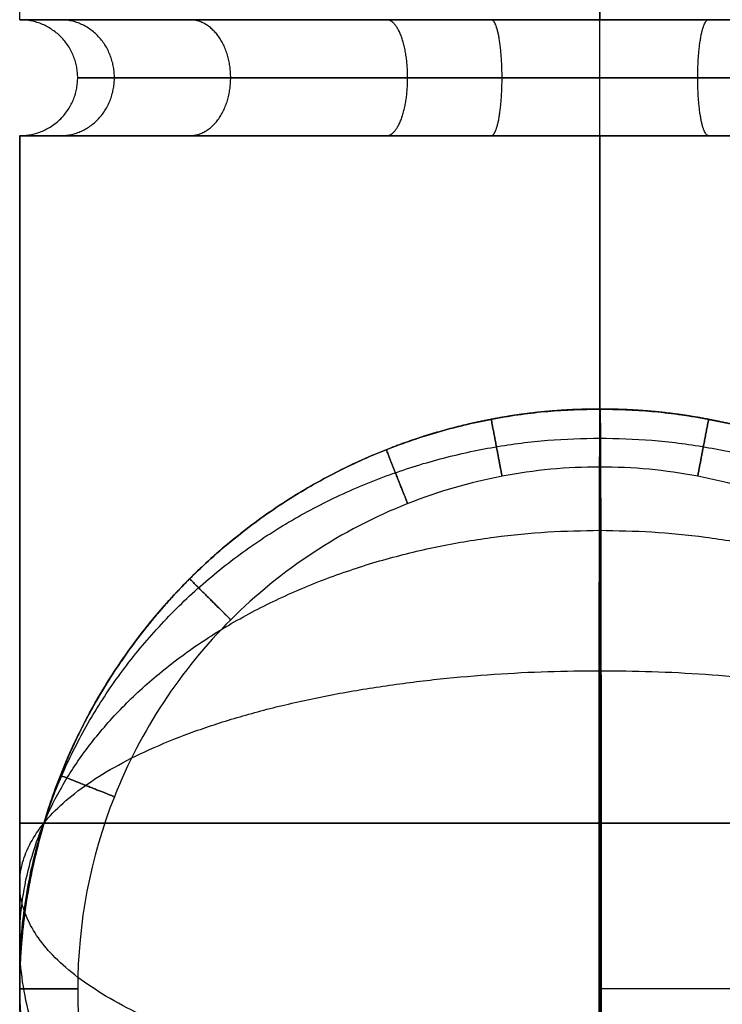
# Model space of a CAD drawing. Header units: millimetres. Extents: x 1.2 to 81.2, y 3.1 to 43.1.
# Tile 2 of 37: x 1.2 to 2.1, y 3.8 to 5. Entities that reach past the tile are written whole.
import ezdxf

# ---------------------------------------------------------------- set-up
doc = ezdxf.new("R2010")
doc.units = ezdxf.units.MM
doc.header["$MEASUREMENT"] = 0
doc.layers.add('Default', color=7, linetype='Continuous', true_color=0x000000)

msp = doc.modelspace()

# ---------------------------------------------------------------- linework, layer by layer
at = {"layer": 'Default'}
for points, degree in [([(1.233, 4.9958, 0.7), (1.233, 17.0825, 0.7), (1.233, 29.1692, 0.7), (1.233, 41.2558, 0.7)], 3), ([(1.933, 4.9958, 1.4), (1.933, 17.0825, 1.4), (1.933, 29.1692, 1.4), (1.933, 41.2558, 1.4)], 3), ([(1.933, 41.2558, 23.9), (1.933, 29.1692, 23.9), (1.933, 17.0825, 23.9), (1.933, 4.9958, 23.9)], 3), ([(1.933, 4.9958), (1.933, 17.0825), (1.933, 29.1692), (1.933, 41.2558)], 3), ([(1.233, 4.8558, 24.6), (1.233, 4.5792, 24.6), (1.233, 4.3025, 24.6), (1.233, 4.0258, 24.6)], 3), ([(1.233, 4.0258, 0.7), (1.233, 4.3025, 0.7), (1.233, 4.5792, 0.7), (1.233, 4.8558, 0.7)], 3), ([(1.2849, 4.8558, 24.8645), (1.32, 4.8558, 24.9504), (1.4248, 4.8558, 25.1082), (1.5826, 4.8558, 25.213), (1.6685, 4.8558, 25.2481)], 3), ([(1.2849, 4.8558, 0.9645), (1.32, 4.8558, 1.0504), (1.4248, 4.8558, 1.2082), (1.5826, 4.8558, 1.313), (1.6685, 4.8558, 1.3481)], 3), ([(1.933, 4.0258, 1.4), (1.933, 4.3025, 1.4), (1.933, 4.5792, 1.4), (1.933, 4.8558, 1.4)], 3), ([(1.933, 4.8558, 23.9), (1.933, 4.5792, 23.9), (1.933, 4.3025, 23.9), (1.933, 4.0258, 23.9)], 3), ([(2.0642, 4.8558, 23.9124), (2.021, 4.8558, 23.9042), (1.977, 4.8558, 23.9), (1.933, 4.8558, 23.9)], 3), ([(1.933, 4.8558, 25.3), (1.933, 4.5792, 25.3), (1.933, 4.3025, 25.3), (1.933, 4.0258, 25.3)], 3), ([(1.933, 4.0258), (1.933, 4.3025), (1.933, 4.5792), (1.933, 4.8558)], 3), ([(1.933, 4.5258, 24.4), (1.933, 4.5258, 24.1233), (1.933, 4.5258, 23.8467), (1.933, 4.5258, 23.57)], 3), ([(1.933, 4.5258, 23.43), (1.933, 4.5258, 16.2433), (1.933, 4.5258, 9.0567), (1.933, 4.5258, 1.87)], 3), ([(1.933, 4.5258, 1.73), (1.933, 4.5258, 1.4533), (1.933, 4.5258, 1.1767), (1.933, 4.5258, 0.9)], 3), ([(1.2849, 4.0903, 1.87), (1.32, 4.1763, 1.87), (1.3724, 4.2552, 1.87), (1.4381, 4.3208, 1.87)], 3), ([(1.233, 3.8258, 24.4), (1.233, 3.8258, 24.1233), (1.233, 3.8258, 23.8467), (1.233, 3.8258, 23.57)], 3), ([(1.233, 3.8258, 1.73), (1.233, 3.8258, 1.4533), (1.233, 3.8258, 1.1767), (1.233, 3.8258, 0.9)], 3), ([(1.233, 3.8258, 23.43), (1.233, 3.8258, 16.2433), (1.233, 3.8258, 9.0567), (1.233, 3.8258, 1.87)], 3), ([(80.5315, 3.8258, 21.0987), (41.2318, 3.8258, 21.17), (1.932, 3.8258, 21.2413)], 2)]:
    msp.add_open_spline(points, degree=degree, dxfattribs=at)
for points, weights, degree, knots in [([(1.933, 4.9958, 23.9), (2.633, 4.9958, 23.9), (2.633, 4.9958, 24.6), (2.633, 4.9958, 25.3), (1.933, 4.9958, 25.3), (1.233, 4.9958, 25.3), (1.233, 4.9958, 24.6), (1.233, 4.9958, 23.9), (1.933, 4.9958, 23.9)], [1, 0.707106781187, 1, 0.707106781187, 1, 0.707106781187, 1, 0.707106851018, 0.999999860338], 2, [-4.39823, -4.39823, -4.39823, -3.298672, -3.298672, -2.199115, -2.199115, -1.099557, -1.099557, 0, 0, 0]), ([(1.933, 4.9958, 1.4), (1.233, 4.9958, 1.4), (1.233, 4.9958, 0.7), (1.233, 4.9958), (1.933, 4.9958)], [1, 0.707106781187, 1, 0.707106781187, 1], 2, [0, 0, 0, 1.099557, 1.099557, 2.199115, 2.199115, 2.199115]), ([(1.233, 4.8558, 24.6), (1.303, 4.8558, 24.6), (1.303, 4.9258, 24.6), (1.303, 4.9958, 24.6), (1.233, 4.9958, 24.6)], [1, 0.707106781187, 1, 0.707106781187, 1], 2, [0.1099557, 0.1099557, 0.1099557, 0.2199115, 0.2199115, 0.3298672, 0.3298672, 0.3298672]), ([(1.233, 4.8558, 0.7), (1.303, 4.8558, 0.7), (1.303, 4.9258, 0.7), (1.303, 4.9958, 0.7), (1.233, 4.9958, 0.7)], [1, 0.707106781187, 1, 0.707106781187, 1], 2, [0.1099557, 0.1099557, 0.1099557, 0.2199115, 0.2199115, 0.3298672, 0.3298672, 0.3298672]), ([(1.2822, 4.8558, 24.3423), (1.3473, 4.8558, 24.3681), (1.3473, 4.9258, 24.3681), (1.3473, 4.9958, 24.3681), (1.2822, 4.9958, 24.3423)], [1, 0.707106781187, 1, 0.707106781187, 1], 2, [0.1099557, 0.1099557, 0.1099557, 0.2199115, 0.2199115, 0.3298672, 0.3298672, 0.3298672]), ([(1.2822, 4.8558, 24.8577), (1.3473, 4.8558, 24.8319), (1.3473, 4.9258, 24.8319), (1.3473, 4.9958, 24.8319), (1.2822, 4.9958, 24.8577)], [1, 0.707106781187, 1, 0.707106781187, 1], 2, [0.1099557, 0.1099557, 0.1099557, 0.2199115, 0.2199115, 0.3298672, 0.3298672, 0.3298672]), ([(1.2822, 4.8558, 0.4423), (1.3473, 4.8558, 0.4681), (1.3473, 4.9258, 0.4681), (1.3473, 4.9958, 0.4681), (1.2822, 4.9958, 0.4423)], [1, 0.707106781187, 1, 0.707106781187, 1], 2, [0.1099557, 0.1099557, 0.1099557, 0.2199115, 0.2199115, 0.3298672, 0.3298672, 0.3298672]), ([(1.2822, 4.8558, 0.9577), (1.3473, 4.8558, 0.9319), (1.3473, 4.9258, 0.9319), (1.3473, 4.9958, 0.9319), (1.2822, 4.9958, 0.9577)], [1, 0.707106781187, 1, 0.707106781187, 1], 2, [0.1099557, 0.1099557, 0.1099557, 0.2199115, 0.2199115, 0.3298672, 0.3298672, 0.3298672]), ([(1.4381, 4.8558, 24.105), (1.4876, 4.8558, 24.1545), (1.4876, 4.9258, 24.1545), (1.4876, 4.9958, 24.1545), (1.4381, 4.9958, 24.105)], [1, 0.707106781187, 1, 0.707106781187, 1], 2, [0.1099557, 0.1099557, 0.1099557, 0.2199115, 0.2199115, 0.3298672, 0.3298672, 0.3298672]), ([(1.4381, 4.8558, 25.095), (1.4876, 4.8558, 25.0455), (1.4876, 4.9258, 25.0455), (1.4876, 4.9958, 25.0455), (1.4381, 4.9958, 25.095)], [1, 0.707106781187, 1, 0.707106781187, 1], 2, [0.1099557, 0.1099557, 0.1099557, 0.2199115, 0.2199115, 0.3298672, 0.3298672, 0.3298672]), ([(1.4381, 4.8558, 0.205), (1.4876, 4.8558, 0.2545), (1.4876, 4.9258, 0.2545), (1.4876, 4.9958, 0.2545), (1.4381, 4.9958, 0.205)], [1, 0.707106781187, 1, 0.707106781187, 1], 2, [0.1099557, 0.1099557, 0.1099557, 0.2199115, 0.2199115, 0.3298672, 0.3298672, 0.3298672]), ([(1.4381, 4.8558, 1.195), (1.4876, 4.8558, 1.1455), (1.4876, 4.9258, 1.1455), (1.4876, 4.9958, 1.1455), (1.4381, 4.9958, 1.195)], [1, 0.707106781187, 1, 0.707106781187, 1], 2, [0.1099557, 0.1099557, 0.1099557, 0.2199115, 0.2199115, 0.3298672, 0.3298672, 0.3298672]), ([(1.6754, 4.8558, 23.9491), (1.7011, 4.8558, 24.0142), (1.7011, 4.9258, 24.0142), (1.7011, 4.9958, 24.0142), (1.6754, 4.9958, 23.9491)], [1, 0.707106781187, 1, 0.707106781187, 1], 2, [0.1099557, 0.1099557, 0.1099557, 0.2199115, 0.2199115, 0.3298672, 0.3298672, 0.3298672]), ([(1.6754, 4.8558, 25.2509), (1.7011, 4.8558, 25.1858), (1.7011, 4.9258, 25.1858), (1.7011, 4.9958, 25.1858), (1.6754, 4.9958, 25.2509)], [1, 0.707106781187, 1, 0.707106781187, 1], 2, [0.1099557, 0.1099557, 0.1099557, 0.2199115, 0.2199115, 0.3298672, 0.3298672, 0.3298672]), ([(1.6754, 4.8558, 0.0491), (1.7011, 4.8558, 0.1142), (1.7011, 4.9258, 0.1142), (1.7011, 4.9958, 0.1142), (1.6754, 4.9958, 0.0491)], [1, 0.707106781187, 1, 0.707106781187, 1], 2, [0.1099557, 0.1099557, 0.1099557, 0.2199115, 0.2199115, 0.3298672, 0.3298672, 0.3298672]), ([(1.6754, 4.8558, 1.3509), (1.7011, 4.8558, 1.2858), (1.7011, 4.9258, 1.2858), (1.7011, 4.9958, 1.2858), (1.6754, 4.9958, 1.3509)], [1, 0.707106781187, 1, 0.707106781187, 1], 2, [0.1099557, 0.1099557, 0.1099557, 0.2199115, 0.2199115, 0.3298672, 0.3298672, 0.3298672]), ([(1.8019, 4.8558, 23.9124), (1.815, 4.8558, 23.9812), (1.815, 4.9258, 23.9812), (1.815, 4.9958, 23.9812), (1.8019, 4.9958, 23.9124)], [1, 0.707106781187, 1, 0.707106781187, 1], 2, [0.1099557, 0.1099557, 0.1099557, 0.2199115, 0.2199115, 0.3298672, 0.3298672, 0.3298672]), ([(1.8019, 4.8558, 0.0124), (1.815, 4.8558, 0.0812), (1.815, 4.9258, 0.0812), (1.815, 4.9958, 0.0812), (1.8019, 4.9958, 0.0124)], [1, 0.707106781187, 1, 0.707106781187, 1], 2, [0.1099557, 0.1099557, 0.1099557, 0.2199115, 0.2199115, 0.3298672, 0.3298672, 0.3298672]), ([(1.933, 4.8558, 23.9), (1.933, 4.8558, 23.97), (1.933, 4.9258, 23.97), (1.933, 4.9958, 23.97), (1.933, 4.9958, 23.9)], [1, 0.707106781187, 1, 0.707106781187, 1], 2, [0.1099557, 0.1099557, 0.1099557, 0.2199115, 0.2199115, 0.3298672, 0.3298672, 0.3298672]), ([(1.933, 4.9958), (2.633, 4.9958, 0), (2.633, 4.9958, 0.7), (2.633, 4.9958, 1.4), (1.933, 4.9958, 1.4)], [0.999999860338, 0.707106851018, 1, 0.707106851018, 0.999999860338], 2, [2.199115, 2.199115, 2.199115, 3.298672, 3.298672, 4.39823, 4.39823, 4.39823]), ([(1.933, 4.8558), (1.933, 4.8558, 0.07), (1.933, 4.9258, 0.07), (1.933, 4.9958, 0.07), (1.933, 4.9958)], [1, 0.707106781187, 1, 0.707106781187, 1], 2, [0.1099557, 0.1099557, 0.1099557, 0.2199115, 0.2199115, 0.3298672, 0.3298672, 0.3298672]), ([(1.933, 4.8558, 25.3), (1.933, 4.8558, 25.23), (1.933, 4.9258, 25.23), (1.933, 4.9958, 25.23), (1.933, 4.9958, 25.3)], [1, 0.707106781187, 1, 0.707106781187, 1], 2, [0.1099557, 0.1099557, 0.1099557, 0.2199115, 0.2199115, 0.3298672, 0.3298672, 0.3298672]), ([(1.933, 4.8558, 1.4), (1.933, 4.8558, 1.33), (1.933, 4.9258, 1.33), (1.933, 4.9958, 1.33), (1.933, 4.9958, 1.4)], [1, 0.707106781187, 1, 0.707106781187, 1], 2, [0.1099557, 0.1099557, 0.1099557, 0.2199115, 0.2199115, 0.3298672, 0.3298672, 0.3298672]), ([(2.0642, 4.8558, 23.9124), (2.0511, 4.8558, 23.9812), (2.0511, 4.9258, 23.9812), (2.0511, 4.9958, 23.9812), (2.0642, 4.9958, 23.9124)], [1, 0.707106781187, 1, 0.707106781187, 1], 2, [0.1099557, 0.1099557, 0.1099557, 0.2199115, 0.2199115, 0.3298672, 0.3298672, 0.3298672]), ([(2.0642, 4.8558, 0.0124), (2.0511, 4.8558, 0.0812), (2.0511, 4.9258, 0.0812), (2.0511, 4.9958, 0.0812), (2.0642, 4.9958, 0.0124)], [1, 0.707106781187, 1, 0.707106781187, 1], 2, [0.1099557, 0.1099557, 0.1099557, 0.2199115, 0.2199115, 0.3298672, 0.3298672, 0.3298672]), ([(1.933, 4.8558, 23.9), (1.8891, 4.8558, 23.9), (1.8451, 4.8558, 23.9042), (1.8019, 4.8558, 23.9124), (1.7587, 4.8558, 23.9206), (1.7162, 4.8558, 23.9329), (1.6754, 4.8558, 23.9491), (1.5868, 4.8558, 23.9842), (1.5054, 4.8558, 24.0376), (1.4381, 4.8558, 24.105), (1.4052, 4.8558, 24.1379), (1.3757, 4.8558, 24.1739), (1.35, 4.8558, 24.2127), (1.3241, 4.8558, 24.2516), (1.3024, 4.8558, 24.2927), (1.2822, 4.8558, 24.3423), (1.2498, 4.8558, 24.4241), (1.233, 4.8558, 24.512), (1.233, 4.8558, 24.6), (1.233, 4.8558, 24.688), (1.2498, 4.8558, 24.7759), (1.2849, 4.8558, 24.8645), (1.3024, 4.8558, 24.9073), (1.3241, 4.8558, 24.9484), (1.35, 4.8558, 24.9874), (1.3757, 4.8558, 25.026), (1.4051, 4.8558, 25.062), (1.4381, 4.8558, 25.095), (1.471, 4.8558, 25.1279), (1.507, 4.8558, 25.1574), (1.5457, 4.8558, 25.183), (1.5846, 4.8558, 25.2089), (1.6257, 4.8558, 25.2306), (1.6754, 4.8558, 25.2509), (1.7571, 4.8558, 25.2832), (1.8451, 4.8558, 25.3), (1.933, 4.8558, 25.3), (2.021, 4.8558, 25.3), (2.1089, 4.8558, 25.2832), (2.1975, 4.8558, 25.2481), (2.2404, 4.8558, 25.2306), (2.2815, 4.8558, 25.2089), (2.3204, 4.8558, 25.183), (2.3591, 4.8558, 25.1574), (2.3951, 4.8558, 25.1279), (2.428, 4.8558, 25.095), (2.4609, 4.8558, 25.062), (2.4904, 4.8558, 25.026), (2.5161, 4.8558, 24.9874), (2.5419, 4.8558, 24.9484), (2.5637, 4.8558, 24.9073), (2.5839, 4.8558, 24.8577), (2.6163, 4.8558, 24.7759), (2.633, 4.8558, 24.688), (2.633, 4.8558, 24.6), (2.633, 4.8558, 24.512), (2.6163, 4.8558, 24.4241), (2.5811, 4.8558, 24.3355), (2.5637, 4.8558, 24.2927), (2.5419, 4.8558, 24.2516), (2.5161, 4.8558, 24.2126), (2.4904, 4.8558, 24.174), (2.4609, 4.8558, 24.138), (2.428, 4.8558, 24.105), (2.3606, 4.8558, 24.0376), (2.2793, 4.8558, 23.9842), (2.1907, 4.8558, 23.9491), (2.1498, 4.8558, 23.9329), (2.1074, 4.8558, 23.9206), (2.0642, 4.8558, 23.9124), (2.021, 4.8558, 23.9042), (1.977, 4.8558, 23.9), (1.933, 4.8558, 23.9)], [1, 1, 1, 1, 1, 1, 1, 1, 1, 1, 1, 1, 1, 1.00671209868, 1.01684809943, 1.03040800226, 1.03040800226, 1.03040800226, 1.03040800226, 1.03040800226, 1.03040800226, 1.03040800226, 1.01685428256, 1.00672279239, 1.00001353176, 0.993436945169, 0.990148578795, 0.99014843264, 0.990148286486, 0.993436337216, 1.00001258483, 1.00672154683, 1.01685276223, 1.03040623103, 1.03040623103, 1.03040623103, 1.03040623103, 1.03040623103, 1.03040623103, 1.03040623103, 1.01685253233, 1.00672105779, 1.00001180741, 0.993435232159, 0.990146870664, 0.990146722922, 0.990146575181, 0.993434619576, 1.00001085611, 1.00671980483, 1.01685100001, 1.03040444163, 1.03040444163, 1.03040444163, 1.03040444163, 1.03040444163, 1.03040444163, 1.03040444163, 1.0168507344, 1.00671926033, 1.00001001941, 0.993433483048, 0.990145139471, 0.990144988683, 0.990144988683, 0.990144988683, 0.990144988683, 0.990144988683, 0.990144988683, 0.990144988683, 0.990144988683, 0.990144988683, 0.990144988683], 3, [0, 0, 0, 0, 0.132132, 0.132132, 0.132132, 0.264271, 0.264271, 0.264271, 0.552149, 0.552149, 0.552149, 0.691689, 0.691689, 0.691689, 0.838517, 0.838517, 0.838517, 1.103948, 1.103948, 1.103948, 1.376719, 1.376719, 1.376719, 1.516233, 1.516233, 1.516233, 1.655741, 1.655741, 1.655741, 1.795249, 1.795249, 1.795249, 1.942108, 1.942108, 1.942108, 2.20754, 2.20754, 2.20754, 2.480311, 2.480311, 2.480311, 2.619825, 2.619825, 2.619825, 2.759333, 2.759333, 2.759333, 2.898841, 2.898841, 2.898841, 3.0457, 3.0457, 3.0457, 3.311132, 3.311132, 3.311132, 3.583903, 3.583903, 3.583903, 3.723418, 3.723418, 3.723418, 3.862925, 3.862925, 3.862925, 4.150808, 4.150808, 4.150808, 4.282947, 4.282947, 4.282947, 4.41508, 4.41508, 4.41508, 4.41508]), ([(1.933, 4.8558), (1.8891, 4.8558, 0), (1.8451, 4.8558, 0.0042), (1.8019, 4.8558, 0.0124), (1.7587, 4.8558, 0.0206), (1.7162, 4.8558, 0.0329), (1.6754, 4.8558, 0.0491), (1.5868, 4.8558, 0.0842), (1.5054, 4.8558, 0.1376), (1.4381, 4.8558, 0.205), (1.4052, 4.8558, 0.2379), (1.3757, 4.8558, 0.2739), (1.35, 4.8558, 0.3127), (1.3241, 4.8558, 0.3516), (1.3024, 4.8558, 0.3927), (1.2822, 4.8558, 0.4423), (1.2498, 4.8558, 0.5241), (1.233, 4.8558, 0.612), (1.233, 4.8558, 0.7), (1.233, 4.8558, 0.788), (1.2498, 4.8558, 0.8759), (1.2849, 4.8558, 0.9645), (1.3024, 4.8558, 1.0073), (1.3241, 4.8558, 1.0484), (1.35, 4.8558, 1.0874), (1.3757, 4.8558, 1.126), (1.4051, 4.8558, 1.162), (1.4381, 4.8558, 1.195), (1.471, 4.8558, 1.2279), (1.507, 4.8558, 1.2574), (1.5457, 4.8558, 1.283), (1.5846, 4.8558, 1.3089), (1.6257, 4.8558, 1.3306), (1.6754, 4.8558, 1.3509), (1.7571, 4.8558, 1.3832), (1.8451, 4.8558, 1.4), (1.933, 4.8558, 1.4)], [1, 1, 1, 1, 1, 1, 1, 1, 1, 1, 1, 1, 1, 1.00671209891, 1.01684809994, 1.0304080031, 1.0304080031, 1.0304080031, 1.0304080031, 1.0304080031, 1.0304080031, 1.0304080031, 1.01685428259, 1.00672279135, 1.00001352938, 0.993436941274, 0.990148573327, 0.990148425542, 0.990148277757, 0.99343632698, 1.00001257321, 1.00672153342, 1.01685274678, 1.03040621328, 1.03040621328, 1.03040621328, 1.03040621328], 3, [0, 0, 0, 0, 0.132132, 0.132132, 0.132132, 0.264271, 0.264271, 0.264271, 0.552149, 0.552149, 0.552149, 0.691689, 0.691689, 0.691689, 0.838517, 0.838517, 0.838517, 1.103948, 1.103948, 1.103948, 1.376719, 1.376719, 1.376719, 1.516233, 1.516233, 1.516233, 1.655741, 1.655741, 1.655741, 1.795249, 1.795249, 1.795249, 1.942108, 1.942108, 1.942108, 2.20754, 2.20754, 2.20754, 2.20754]), ([(1.933, 4.8558, 1.4), (2.021, 4.8558, 1.4), (2.1089, 4.8558, 1.3832), (2.1973, 4.8558, 1.3482), (2.2833, 4.8558, 1.3131), (2.3614, 4.8558, 1.2616), (2.428, 4.8558, 1.195), (2.4946, 4.8558, 1.1284), (2.5461, 4.8558, 1.0504), (2.5839, 4.8558, 0.9577), (2.6163, 4.8558, 0.8759), (2.633, 4.8558, 0.788), (2.633, 4.8558, 0.7), (2.633, 4.8558, 0.612), (2.6163, 4.8558, 0.5241), (2.5812, 4.8558, 0.4356), (2.5637, 4.8558, 0.3927), (2.542, 4.8558, 0.3516), (2.5161, 4.8558, 0.3127), (2.4904, 4.8558, 0.2739), (2.4609, 4.8558, 0.2379), (2.428, 4.8558, 0.205), (2.3606, 4.8558, 0.1376), (2.2793, 4.8558, 0.0842), (2.1907, 4.8558, 0.0491), (2.1498, 4.8558, 0.0329), (2.1074, 4.8558, 0.0206), (2.0642, 4.8558, 0.0124), (2.021, 4.8558, 0.0042), (1.977, 4.8558, 0), (1.933, 4.8558)], [1, 1, 1, 1, 0.97390956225, 0.960864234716, 0.960864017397, 0.960863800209, 0.973892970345, 0.999951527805, 0.999951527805, 0.999951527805, 0.999951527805, 0.999951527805, 0.999951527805, 0.999951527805, 0.986792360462, 0.976955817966, 0.970441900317, 0.970441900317, 0.970441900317, 0.970441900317, 0.970441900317, 0.970441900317, 0.970441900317, 0.970441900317, 0.970441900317, 0.970441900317, 0.970441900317, 0.970441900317, 0.970441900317], 3, [0, 0, 0, 0, 0.272538, 0.272538, 0.272538, 0.55318, 0.55318, 0.55318, 0.840931, 0.840931, 0.840931, 1.106362, 1.106362, 1.106362, 1.379069, 1.379069, 1.379069, 1.518615, 1.518615, 1.518615, 1.658155, 1.658155, 1.658155, 1.946037, 1.946037, 1.946037, 2.078177, 2.078177, 2.078177, 2.21031, 2.21031, 2.21031, 2.21031]), ([(1.933, 4.5258, 24.4), (1.233, 4.5258, 24.4), (1.233, 3.8258, 24.4), (1.233, 3.1258, 24.4), (1.933, 3.1258, 24.4), (2.633, 3.1258, 24.4), (2.633, 3.8258, 24.4), (2.633, 4.5258, 24.4), (1.933, 4.5258, 24.4)], [1, 0.707106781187, 1, 0.707106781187, 1, 0.707106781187, 1, 0.707106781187, 1], 2, [0, 0, 0, 1.099557, 1.099557, 2.199115, 2.199115, 3.298672, 3.298672, 4.39823, 4.39823, 4.39823]), ([(1.933, 4.5258, 0.9), (1.233, 4.5258, 0.9), (1.233, 3.8258, 0.9), (1.233, 3.1258, 0.9), (1.933, 3.1258, 0.9), (2.633, 3.1258, 0.9), (2.633, 3.8258, 0.9), (2.633, 4.5258, 0.9), (1.933, 4.5258, 0.9)], [1, 0.707106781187, 1, 0.707106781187, 1, 0.707106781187, 1, 0.707106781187, 1], 2, [0, 0, 0, 1.099557, 1.099557, 2.199115, 2.199115, 3.298672, 3.298672, 4.39823, 4.39823, 4.39823]), ([(1.933, 4.5258, 23.57), (2.633, 4.5258, 23.57), (2.633, 3.8258, 23.57), (2.633, 3.1258, 23.57), (1.933, 3.1258, 23.57), (1.233, 3.1258, 23.57), (1.233, 3.8258, 23.57), (1.233, 4.5258, 23.57), (1.933, 4.5258, 23.57)], [1, 0.707106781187, 1, 0.707106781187, 1, 0.707106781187, 1, 0.707106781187, 1], 2, [-4.39823, -4.39823, -4.39823, -3.298672, -3.298672, -2.199115, -2.199115, -1.099557, -1.099557, 0, 0, 0]), ([(1.933, 4.5258, 23.43), (1.233, 4.5258, 23.43), (1.233, 3.8258, 23.43), (1.233, 3.1258, 23.43), (1.933, 3.1258, 23.43), (2.633, 3.1258, 23.43), (2.633, 3.8258, 23.43), (2.633, 4.5258, 23.43), (1.933, 4.5258, 23.43)], [0.999999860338, 0.707106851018, 1, 0.707106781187, 1, 0.707106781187, 1, 0.707106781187, 1], 2, [0, 0, 0, 1.099557, 1.099557, 2.199115, 2.199115, 3.298672, 3.298672, 4.39823, 4.39823, 4.39823]), ([(1.933, 4.5258, 1.87), (1.977, 4.5258, 1.87), (2.021, 4.5217, 1.87), (2.0642, 4.5134, 1.87), (2.1074, 4.5052, 1.87), (2.1498, 4.4929, 1.87), (2.1907, 4.4767, 1.87), (2.2793, 4.4416, 1.87), (2.3606, 4.3882, 1.87), (2.428, 4.3208, 1.87), (2.4609, 4.2879, 1.87), (2.4904, 4.2519, 1.87), (2.5161, 4.2132, 1.87), (2.542, 4.1742, 1.87), (2.5637, 4.1331, 1.87), (2.5839, 4.0835, 1.87), (2.6163, 4.0017, 1.87), (2.633, 3.9138, 1.87), (2.633, 3.8258, 1.87), (2.633, 3.7379, 1.87), (2.6163, 3.6499, 1.87), (2.5811, 3.5614, 1.87), (2.5637, 3.5185, 1.87), (2.5419, 3.4774, 1.87), (2.5161, 3.4385, 1.87), (2.4904, 3.3998, 1.87), (2.4609, 3.3638, 1.87), (2.428, 3.3309, 1.87), (2.3951, 3.2979, 1.87), (2.3591, 3.2685, 1.87), (2.3204, 3.2428, 1.87), (2.2815, 3.2169, 1.87), (2.2404, 3.1952, 1.87), (2.1907, 3.175, 1.87), (2.1089, 3.1426, 1.87), (2.021, 3.1258, 1.87), (1.933, 3.1258, 1.87), (1.8451, 3.1258, 1.87), (1.7571, 3.1426, 1.87), (1.6686, 3.1777, 1.87), (1.6257, 3.1952, 1.87), (1.5846, 3.2169, 1.87), (1.5457, 3.2428, 1.87), (1.507, 3.2685, 1.87), (1.471, 3.2979, 1.87), (1.4381, 3.3309, 1.87), (1.4051, 3.3638, 1.87), (1.3757, 3.3998, 1.87), (1.35, 3.4385, 1.87), (1.3241, 3.4774, 1.87), (1.3024, 3.5185, 1.87), (1.2822, 3.5682, 1.87), (1.2498, 3.6499, 1.87), (1.233, 3.7379, 1.87), (1.233, 3.8258, 1.87), (1.233, 3.9138, 1.87), (1.2498, 4.0017, 1.87), (1.2849, 4.0903, 1.87), (1.3024, 4.1332, 1.87), (1.3241, 4.1743, 1.87), (1.35, 4.2132, 1.87), (1.3757, 4.2519, 1.87), (1.4051, 4.2879, 1.87), (1.4381, 4.3208, 1.87), (1.5054, 4.3882, 1.87), (1.5868, 4.4416, 1.87), (1.6753, 4.4767, 1.87), (1.7162, 4.4929, 1.87), (1.7587, 4.5052, 1.87), (1.8019, 4.5134, 1.87), (1.8451, 4.5217, 1.87), (1.8891, 4.5258, 1.87), (1.933, 4.5258, 1.87)], [1, 1, 1, 1, 1, 1, 1, 1, 1, 1, 1, 1, 1, 1.00671209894, 1.01684810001, 1.03040800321, 1.03040800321, 1.03040800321, 1.03040800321, 1.03040800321, 1.03040800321, 1.03040800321, 1.01685428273, 1.00672279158, 1.00001352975, 0.993436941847, 0.990148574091, 0.990148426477, 0.990148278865, 0.99343632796, 1.00001257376, 1.00672153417, 1.01685274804, 1.03040621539, 1.03040621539, 1.03040621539, 1.03040621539, 1.03040621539, 1.03040621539, 1.03040621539, 1.01685251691, 1.00672104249, 1.00001179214, 0.993435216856, 0.990146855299, 0.990146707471, 0.990146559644, 0.993434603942, 1.00001084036, 1.00671978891, 1.01685098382, 1.03040442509, 1.03040442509, 1.03040442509, 1.03040442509, 1.03040442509, 1.03040442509, 1.03040442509, 1.01685071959, 1.00671924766, 1.00001000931, 0.993433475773, 0.990145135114, 0.99014498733, 0.99014498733, 0.99014498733, 0.99014498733, 0.99014498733, 0.99014498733, 0.99014498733, 0.99014498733, 0.99014498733, 0.99014498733], 3, [0, 0, 0, 0, 0.132132, 0.132132, 0.132132, 0.264271, 0.264271, 0.264271, 0.552149, 0.552149, 0.552149, 0.691689, 0.691689, 0.691689, 0.838517, 0.838517, 0.838517, 1.103948, 1.103948, 1.103948, 1.376719, 1.376719, 1.376719, 1.516233, 1.516233, 1.516233, 1.655741, 1.655741, 1.655741, 1.795249, 1.795249, 1.795249, 1.942108, 1.942108, 1.942108, 2.20754, 2.20754, 2.20754, 2.480311, 2.480311, 2.480311, 2.619825, 2.619825, 2.619825, 2.759333, 2.759333, 2.759333, 2.898841, 2.898841, 2.898841, 3.0457, 3.0457, 3.0457, 3.311132, 3.311132, 3.311132, 3.583903, 3.583903, 3.583903, 3.723418, 3.723418, 3.723418, 3.862925, 3.862925, 3.862925, 4.150808, 4.150808, 4.150808, 4.282947, 4.282947, 4.282947, 4.41508, 4.41508, 4.41508, 4.41508]), ([(1.933, 4.5258, 1.73), (1.233, 4.5258, 1.73), (1.233, 3.8258, 1.73), (1.233, 3.1258, 1.73), (1.933, 3.1258, 1.73), (2.633, 3.1258, 1.73), (2.633, 3.8258, 1.73), (2.633, 4.5258, 1.73), (1.933, 4.5258, 1.73)], [1, 0.707106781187, 1, 0.707106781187, 1, 0.707106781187, 1, 0.707106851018, 0.999999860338], 2, [0, 0, 0, 1.099557, 1.099557, 2.199115, 2.199115, 3.298672, 3.298672, 4.39823, 4.39823, 4.39823]), ([(1.933, 4.5258, 12.65), (1.233, 4.5258, 12.65), (1.233, 3.8258, 12.65), (1.233, 3.1258, 12.65), (1.933, 3.1258, 12.65), (2.633, 3.1258, 12.65), (2.633, 3.8258, 12.65), (2.633, 4.5258, 12.65), (1.933, 4.5258, 12.65)], [1, 0.707106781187, 1, 0.707106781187, 1, 0.707106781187, 1, 0.707106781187, 1], 2, [0, 0, 0, 1.099557, 1.099557, 2.199115, 2.199115, 3.298672, 3.298672, 4.39823, 4.39823, 4.39823]), ([(1.932, 3.8258, 21.2413), (1.932, 3.1258, 21.2413), (1.9333, 3.1258, 21.9413), (1.9346, 3.1258, 22.6413), (1.9346, 3.8258, 22.6413), (1.9346, 4.5258, 22.6413), (1.9333, 4.5258, 21.9413), (1.932, 4.5258, 21.2413), (1.932, 3.8258, 21.2413)], [1, 0.707106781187, 1, 0.707106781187, 1, 0.707106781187, 1, 0.707106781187, 1], 2, [0, 0, 0, 1.099557, 1.099557, 2.199115, 2.199115, 3.298672, 3.298672, 4.39823, 4.39823, 4.39823]), ([(1.933, 4.5258, 23.57), (1.933, 4.4558, 23.57), (1.933, 4.4558, 23.5), (1.933, 4.4558, 23.43), (1.933, 4.5258, 23.43)], [1, 0.707106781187, 1, 0.707106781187, 1], 2, [0, 0, 0, 0.1099557, 0.1099557, 0.2199115, 0.2199115, 0.2199115]), ([(1.933, 4.5258, 1.87), (1.933, 4.4558, 1.87), (1.933, 4.4558, 1.8), (1.933, 4.4558, 1.73), (1.933, 4.5258, 1.73)], [1, 0.707106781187, 1, 0.707106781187, 1], 2, [0.1099557, 0.1099557, 0.1099557, 0.2199115, 0.2199115, 0.3298672, 0.3298672, 0.3298672]), ([(1.8019, 4.5134, 23.57), (1.815, 4.4447, 23.57), (1.815, 4.4447, 23.5), (1.815, 4.4447, 23.43), (1.8019, 4.5134, 23.43)], [1, 0.707106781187, 1, 0.707106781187, 1], 2, [0, 0, 0, 0.1099557, 0.1099557, 0.2199115, 0.2199115, 0.2199115]), ([(1.8019, 4.5134, 1.87), (1.815, 4.4447, 1.87), (1.815, 4.4447, 1.8), (1.815, 4.4447, 1.73), (1.8019, 4.5134, 1.73)], [1, 0.707106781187, 1, 0.707106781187, 1], 2, [0.1099557, 0.1099557, 0.1099557, 0.2199115, 0.2199115, 0.3298672, 0.3298672, 0.3298672]), ([(2.0642, 4.5134, 23.57), (2.0511, 4.4447, 23.57), (2.0511, 4.4447, 23.5), (2.0511, 4.4447, 23.43), (2.0642, 4.5134, 23.43)], [1, 0.707106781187, 1, 0.707106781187, 1], 2, [0, 0, 0, 0.1099557, 0.1099557, 0.2199115, 0.2199115, 0.2199115]), ([(2.0642, 4.5134, 1.87), (2.0511, 4.4447, 1.87), (2.0511, 4.4447, 1.8), (2.0511, 4.4447, 1.73), (2.0642, 4.5134, 1.73)], [1, 0.707106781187, 1, 0.707106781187, 1], 2, [0.1099557, 0.1099557, 0.1099557, 0.2199115, 0.2199115, 0.3298672, 0.3298672, 0.3298672]), ([(1.933, 4.4907, 24.216), (1.233, 4.4907, 24.216), (1.233, 3.8399, 24.4736), (1.233, 3.189, 24.7313), (1.933, 3.189, 24.7313), (2.633, 3.189, 24.7313), (2.633, 3.8399, 24.4736), (2.633, 4.4907, 24.216), (1.933, 4.4907, 24.216)], [1, 0.707106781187, 1, 0.707106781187, 1, 0.707106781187, 1, 0.707106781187, 1], 2, [0, 0, 0, 1.099557, 1.099557, 2.199115, 2.199115, 3.298672, 3.298672, 4.39823, 4.39823, 4.39823]), ([(1.933, 4.4907, 1.084), (1.233, 4.4907, 1.084), (1.233, 3.8399, 0.8264), (1.233, 3.189, 0.5687), (1.933, 3.189, 0.5687), (2.633, 3.189, 0.5687), (2.633, 3.8399, 0.8264), (2.633, 4.4907, 1.084), (1.933, 4.4907, 1.084)], [1, 0.707106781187, 1, 0.707106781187, 1, 0.707106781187, 1, 0.707106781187, 1], 2, [0, 0, 0, 1.099557, 1.099557, 2.199115, 2.199115, 3.298672, 3.298672, 4.39823, 4.39823, 4.39823]), ([(1.6753, 4.4767, 23.57), (1.7011, 4.4116, 23.57), (1.7011, 4.4116, 23.5), (1.7011, 4.4116, 23.43), (1.6753, 4.4767, 23.43)], [1, 0.707106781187, 1, 0.707106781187, 1], 2, [0, 0, 0, 0.1099557, 0.1099557, 0.2199115, 0.2199115, 0.2199115]), ([(1.6753, 4.4767, 1.87), (1.7011, 4.4116, 1.87), (1.7011, 4.4116, 1.8), (1.7011, 4.4116, 1.73), (1.6753, 4.4767, 1.73)], [1, 0.707106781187, 1, 0.707106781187, 1], 2, [0.1099557, 0.1099557, 0.1099557, 0.2199115, 0.2199115, 0.3298672, 0.3298672, 0.3298672]), ([(1.933, 4.3794, 24.0464), (1.233, 4.3794, 24.0464), (1.233, 3.8844, 24.5414), (1.233, 3.3894, 25.0364), (1.933, 3.3894, 25.0364), (2.633, 3.3894, 25.0364), (2.633, 3.8844, 24.5414), (2.633, 4.3794, 24.0464), (1.933, 4.3794, 24.0464)], [1, 0.707106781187, 1, 0.707106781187, 1, 0.707106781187, 1, 0.707106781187, 1], 2, [0, 0, 0, 1.099557, 1.099557, 2.199115, 2.199115, 3.298672, 3.298672, 4.39823, 4.39823, 4.39823]), ([(1.933, 4.3794, 1.2536), (1.233, 4.3794, 1.2536), (1.233, 3.8844, 0.7586), (1.233, 3.3894, 0.2636), (1.933, 3.3894, 0.2636), (2.633, 3.3894, 0.2636), (2.633, 3.8844, 0.7586), (2.633, 4.3794, 1.2536), (1.933, 4.3794, 1.2536)], [1, 0.707106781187, 1, 0.707106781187, 1, 0.707106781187, 1, 0.707106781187, 1], 2, [0, 0, 0, 1.099557, 1.099557, 2.199115, 2.199115, 3.298672, 3.298672, 4.39823, 4.39823, 4.39823]), ([(1.4381, 4.3208, 23.57), (1.4876, 4.2713, 23.57), (1.4876, 4.2713, 23.5), (1.4876, 4.2713, 23.43), (1.4381, 4.3208, 23.43)], [1, 0.707106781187, 1, 0.707106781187, 1], 2, [0, 0, 0, 0.1099557, 0.1099557, 0.2199115, 0.2199115, 0.2199115]), ([(1.4381, 4.3208, 1.87), (1.4876, 4.2713, 1.87), (1.4876, 4.2713, 1.8), (1.4876, 4.2713, 1.73), (1.4381, 4.3208, 1.73)], [1, 0.707106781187, 1, 0.707106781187, 1], 2, [0.1099557, 0.1099557, 0.1099557, 0.2199115, 0.2199115, 0.3298672, 0.3298672, 0.3298672]), ([(1.933, 4.2099, 23.9351), (1.233, 4.2099, 23.9351), (1.233, 3.9522, 24.586), (1.233, 3.6945, 25.2368), (1.933, 3.6945, 25.2368), (2.633, 3.6945, 25.2368), (2.633, 3.9522, 24.586), (2.633, 4.2099, 23.9351), (1.933, 4.2099, 23.9351)], [1, 0.707106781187, 1, 0.707106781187, 1, 0.707106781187, 1, 0.707106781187, 1], 2, [0, 0, 0, 1.099557, 1.099557, 2.199115, 2.199115, 3.298672, 3.298672, 4.39823, 4.39823, 4.39823]), ([(1.933, 4.2099, 1.3649), (1.233, 4.2099, 1.3649), (1.233, 3.9522, 0.714), (1.233, 3.6945, 0.0632), (1.933, 3.6945, 0.0632), (2.633, 3.6945, 0.0632), (2.633, 3.9522, 0.714), (2.633, 4.2099, 1.3649), (1.933, 4.2099, 1.3649)], [1, 0.707106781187, 1, 0.707106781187, 1, 0.707106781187, 1, 0.707106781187, 1], 2, [0, 0, 0, 1.099557, 1.099557, 2.199115, 2.199115, 3.298672, 3.298672, 4.39823, 4.39823, 4.39823]), ([(1.2822, 4.0835, 23.57), (1.3473, 4.0577, 23.57), (1.3473, 4.0577, 23.5), (1.3473, 4.0577, 23.43), (1.2822, 4.0835, 23.43)], [1, 0.707106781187, 1, 0.707106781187, 1], 2, [0, 0, 0, 0.1099557, 0.1099557, 0.2199115, 0.2199115, 0.2199115]), ([(1.2822, 4.0835, 1.87), (1.3473, 4.0577, 1.87), (1.3473, 4.0577, 1.8), (1.3473, 4.0577, 1.73), (1.2822, 4.0835, 1.73)], [1, 0.707106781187, 1, 0.707106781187, 1], 2, [0.1099557, 0.1099557, 0.1099557, 0.2199115, 0.2199115, 0.3298672, 0.3298672, 0.3298672]), ([(1.933, 4.0258, 23.9), (1.233, 4.0258, 23.9), (1.233, 4.0258, 24.6), (1.233, 4.0258, 25.3), (1.933, 4.0258, 25.3), (2.633, 4.0258, 25.3), (2.633, 4.0258, 24.6), (2.633, 4.0258, 23.9), (1.933, 4.0258, 23.9)], [1, 0.707106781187, 1, 0.707106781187, 1, 0.707106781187, 1, 0.707106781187, 1], 2, [0, 0, 0, 1.099557, 1.099557, 2.199115, 2.199115, 3.298672, 3.298672, 4.39823, 4.39823, 4.39823]), ([(1.933, 4.0258, 1.4), (1.233, 4.0258, 1.4), (1.233, 4.0258, 0.7), (1.233, 4.0258), (1.933, 4.0258), (2.633, 4.0258), (2.633, 4.0258, 0.7), (2.633, 4.0258, 1.4), (1.933, 4.0258, 1.4)], [1, 0.707106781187, 1, 0.707106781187, 1, 0.707106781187, 1, 0.707106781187, 1], 2, [0, 0, 0, 1.099557, 1.099557, 2.199115, 2.199115, 3.298672, 3.298672, 4.39823, 4.39823, 4.39823]), ([(1.233, 3.8258, 23.57), (1.303, 3.8258, 23.57), (1.303, 3.8258, 23.5), (1.303, 3.8258, 23.43), (1.233, 3.8258, 23.43)], [1, 0.707106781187, 1, 0.707106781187, 1], 2, [0, 0, 0, 0.1099557, 0.1099557, 0.2199115, 0.2199115, 0.2199115]), ([(1.233, 3.8258, 1.87), (1.303, 3.8258, 1.87), (1.303, 3.8258, 1.8), (1.303, 3.8258, 1.73), (1.233, 3.8258, 1.73)], [1, 0.707106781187, 1, 0.707106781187, 1], 2, [0.1099557, 0.1099557, 0.1099557, 0.2199115, 0.2199115, 0.3298672, 0.3298672, 0.3298672])]:
    msp.add_rational_spline(points, weights, degree=degree, knots=knots, dxfattribs=at)
for points, knots in [([(1.933, 4.9258, 23.97), (1.8935, 4.9258, 23.97), (1.8143, 4.9258, 23.9775), (1.6552, 4.9258, 24.0236), (1.475, 4.9258, 24.142), (1.3345, 4.9258, 24.3559), (1.2879, 4.9258, 24.6), (1.3345, 4.9258, 24.8441), (1.475, 4.9258, 25.058), (1.689, 4.9258, 25.1986), (1.933, 4.9258, 25.2451), (2.1771, 4.9258, 25.1986), (2.3911, 4.9258, 25.058), (2.5316, 4.9258, 24.8441), (2.5781, 4.9258, 24.6), (2.5316, 4.9258, 24.3559), (2.3911, 4.9258, 24.142), (2.2109, 4.9258, 24.0236), (2.0518, 4.9258, 23.9775), (1.9726, 4.9258, 23.97), (1.933, 4.9258, 23.97)], [0, 0, 0, 0, 0.131935, 0.263871, 0.549778, 0.835685, 1.099556, 1.363427, 1.649333, 1.93524, 2.199111, 2.462982, 2.748889, 3.034796, 3.298667, 3.562538, 3.848445, 4.134352, 4.266287, 4.398223, 4.398223, 4.398223, 4.398223]), ([(1.933, 4.9258, 0.07), (1.8935, 4.9258, 0.07), (1.8143, 4.9258, 0.0775), (1.6552, 4.9258, 0.1236), (1.475, 4.9258, 0.242), (1.3345, 4.9258, 0.4559), (1.2879, 4.9258, 0.7), (1.3345, 4.9258, 0.9441), (1.475, 4.9258, 1.158), (1.689, 4.9258, 1.2986), (1.933, 4.9258, 1.3451), (2.1771, 4.9258, 1.2986), (2.3911, 4.9258, 1.158), (2.5316, 4.9258, 0.9441), (2.5781, 4.9258, 0.7), (2.5316, 4.9258, 0.4559), (2.3911, 4.9258, 0.242), (2.2109, 4.9258, 0.1236), (2.0518, 4.9258, 0.0775), (1.9726, 4.9258, 0.07), (1.933, 4.9258, 0.07)], [0, 0, 0, 0, 0.131935, 0.263871, 0.549778, 0.835685, 1.099556, 1.363427, 1.649333, 1.93524, 2.199111, 2.462982, 2.748889, 3.034796, 3.298667, 3.562538, 3.848445, 4.134352, 4.266287, 4.398223, 4.398223, 4.398223, 4.398223]), ([(1.933, 4.8558, 23.9), (1.8891, 4.8558, 23.9), (1.8011, 4.8558, 23.9083), (1.6243, 4.8558, 23.9596), (1.4262, 4.8558, 24.0897), (1.32, 4.8558, 24.2496), (1.2849, 4.8558, 24.3356)], [0, 0, 0, 0, 0.1319355, 0.263871, 0.5497779, 0.8284044, 0.8284044, 0.8284044, 0.8284044]), ([(1.933, 4.8558), (1.8891, 4.8558, 0), (1.8011, 4.8558, 0.0083), (1.6243, 4.8558, 0.0596), (1.4262, 4.8558, 0.1897), (1.32, 4.8558, 0.3496), (1.2849, 4.8558, 0.4356)], [0, 0, 0, 0, 0.1319355, 0.263871, 0.5497779, 0.8284044, 0.8284044, 0.8284044, 0.8284044]), ([(1.933, 4.0258, 23.9), (1.933, 4.0887, 23.9), (1.933, 4.2195, 23.925), (1.933, 4.3894, 24.0365), (1.933, 4.5009, 24.2063), (1.933, 4.5259, 24.3372), (1.933, 4.5258, 24.4)], [0, 0, 0, 0, 0.0753917, 0.1570794, 0.2387671, 0.3141588, 0.3141588, 0.3141588, 0.3141588]), ([(1.933, 4.5258, 0.9), (1.933, 4.5259, 0.9628), (1.933, 4.5009, 1.0937), (1.933, 4.3894, 1.2635), (1.933, 4.2195, 1.375), (1.933, 4.0887, 1.4), (1.933, 4.0258, 1.4)], [0, 0, 0, 0, 0.0753917, 0.1570794, 0.2387671, 0.3141588, 0.3141588, 0.3141588, 0.3141588]), ([(1.933, 4.5258, 1.87), (1.977, 4.5258, 1.87), (2.065, 4.5175, 1.87), (2.2418, 4.4663, 1.87), (2.4399, 4.3361, 1.87), (2.5461, 4.1762, 1.87), (2.5812, 4.0903, 1.87)], [0, 0, 0, 0, 0.1319355, 0.263871, 0.5497779, 0.8284044, 0.8284044, 0.8284044, 0.8284044]), ([(1.933, 4.4558, 23.5), (1.9726, 4.4558, 23.5), (2.0518, 4.4483, 23.5), (2.2109, 4.4022, 23.5), (2.3911, 4.2839, 23.5), (2.5316, 4.0699, 23.5), (2.5781, 3.8258, 23.5), (2.5316, 3.5818, 23.5), (2.3911, 3.3678, 23.5), (2.1771, 3.2273, 23.5), (1.933, 3.1807, 23.5), (1.689, 3.2273, 23.5), (1.475, 3.3678, 23.5), (1.3345, 3.5818, 23.5), (1.2879, 3.8258, 23.5), (1.3345, 4.0699, 23.5), (1.475, 4.2839, 23.5), (1.6552, 4.4022, 23.5), (1.8143, 4.4483, 23.5), (1.8935, 4.4558, 23.5), (1.933, 4.4558, 23.5)], [0, 0, 0, 0, 0.131935, 0.263871, 0.549778, 0.835685, 1.099556, 1.363427, 1.649334, 1.93524, 2.199111, 2.462982, 2.748889, 3.034796, 3.298667, 3.562538, 3.848445, 4.134352, 4.266287, 4.398223, 4.398223, 4.398223, 4.398223]), ([(1.933, 4.4558, 1.8), (1.9726, 4.4558, 1.8), (2.0518, 4.4483, 1.8), (2.2109, 4.4022, 1.8), (2.3911, 4.2839, 1.8), (2.5316, 4.0699, 1.8), (2.5781, 3.8258, 1.8), (2.5316, 3.5818, 1.8), (2.3911, 3.3678, 1.8), (2.1771, 3.2273, 1.8), (1.933, 3.1807, 1.8), (1.689, 3.2273, 1.8), (1.475, 3.3678, 1.8), (1.3345, 3.5818, 1.8), (1.2879, 3.8258, 1.8), (1.3345, 4.0699, 1.8), (1.475, 4.2839, 1.8), (1.6552, 4.4022, 1.8), (1.8143, 4.4483, 1.8), (1.8935, 4.4558, 1.8), (1.933, 4.4558, 1.8)], [0, 0, 0, 0, 0.131935, 0.263871, 0.549778, 0.835685, 1.099556, 1.363427, 1.649333, 1.93524, 2.199111, 2.462982, 2.748889, 3.034796, 3.298667, 3.562538, 3.848445, 4.134352, 4.266287, 4.398223, 4.398223, 4.398223, 4.398223]), ([(1.233, 4.0258, 24.6), (1.233, 4.0007, 24.6), (1.233, 3.9483, 24.59), (1.233, 3.8804, 24.5454), (1.233, 3.8358, 24.4775), (1.233, 3.8258, 24.4251), (1.233, 3.8258, 24.4)], [0, 0, 0, 0, 0.0753917, 0.1570794, 0.2387671, 0.3141588, 0.3141588, 0.3141588, 0.3141588]), ([(1.233, 3.8258, 0.9), (1.233, 3.8258, 0.8749), (1.233, 3.8358, 0.8225), (1.233, 3.8804, 0.7546), (1.233, 3.9483, 0.71), (1.233, 4.0007, 0.7), (1.233, 4.0258, 0.7)], [0, 0, 0, 0, 0.0753917, 0.1570794, 0.2387671, 0.3141588, 0.3141588, 0.3141588, 0.3141588]), ([(1.933, 4.0258, 25.3), (1.933, 3.9127, 25.3001), (1.933, 3.6772, 25.2551), (1.933, 3.3715, 25.0544), (1.933, 3.1708, 24.7487), (1.933, 3.1258, 24.5131), (1.933, 3.1258, 24.4)], [0, 0, 0, 0, 0.0753917, 0.1570794, 0.2387671, 0.3141588, 0.3141588, 0.3141588, 0.3141588]), ([(1.933, 3.1258, 0.9), (1.933, 3.1258, 0.7869), (1.933, 3.1708, 0.5513), (1.933, 3.3715, 0.2456), (1.933, 3.6772, 0.0449), (1.933, 3.9127, -0.0001), (1.933, 4.0258)], [0, 0, 0, 0, 0.0753917, 0.1570794, 0.2387671, 0.3141588, 0.3141588, 0.3141588, 0.3141588])]:
    msp.add_open_spline(points, degree=3, knots=knots, dxfattribs=at)

doc.saveas('drawing.dxf')
